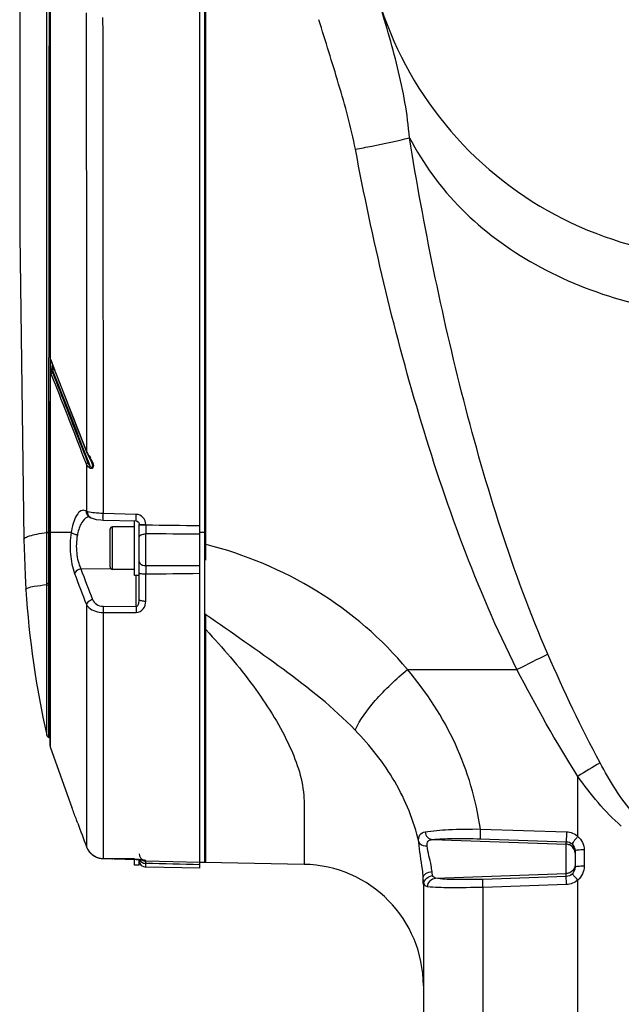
# Model space of a CAD drawing. Header units: millimetres. Extents: x 0 to 4205, y 0 to 2970.
# Tile 7 of 85: x 1078 to 1177, y 2081 to 2243. Entities that reach past the tile are written whole.
import ezdxf

# ---------------------------------------------------------------- set-up
doc = ezdxf.new("R2010")
doc.units = ezdxf.units.MM
doc.header["$LTSCALE"] = 231.275
for name, color, linetype in [('304102000050DXF_CONTINUOUS_LINE', 7, 'CONTINUOUS'), ('304102000052DXF_CONTINUOUS_LINE', 7, 'CONTINUOUS'), ('304106000050DXF_CONTINUOUS_LINE', 7, 'CONTINUOUS'), ('501023000050DXF_CONTINUOUS_LINE', 7, 'CONTINUOUS'), ('504001000007DXF_CONTINUOUS_LINE', 7, 'CONTINUOUS')]:
    doc.layers.add(name, color=color, linetype=linetype)

msp = doc.modelspace()

# ---------------------------------------------------------------- linework, layer by layer
at = {"layer": '304102000050DXF_CONTINUOUS_LINE', "color": 7, "linetype": 'Continuous'}
for p, q in [((1108.323, 2104.035), (1108.323, 2406.654)), ((1169.323, 2105.997), (1169.323, 2103.29)), ((1124.672, 2103.75), (1108.323, 2104.035)), ((1144.323, 2100.445), (1144.323, 1949.992))]:
    msp.add_line(p, q, dxfattribs=at)
at = {"layer": '304102000050DXF_CONTINUOUS_LINE', "color": 9, "linetype": 'Continuous'}
for p, q in [((1108.523, 2144.871), (1108.323, 2145.012)), ((1141.711, 2135.827), (1159.749, 2135.826)), ((1169.782, 2108.362), (1169.786, 2118.242)), ((1124.672, 2108.632), (1124.672, 2103.75)), ((1153.713, 2109.573), (1167.902, 2109.103)), ((1145.811, 2107.837), (1167.875, 2107.069)), ((1153.687, 2107.958), (1167.877, 2107.486)), ((1167.875, 2107.069), (1167.877, 2107.486)), ((1167.875, 2102.24), (1167.875, 2107.069)), ((1170.812, 2106.133), (1170.812, 2103.439)), ((1146.351, 2101.492), (1167.875, 2102.24)), ((1167.876, 2101.75), (1154.128, 2101.285)), ((1167.876, 2101.75), (1167.875, 2102.24)), ((1154.149, 2031.862), (1154.154, 2099.956)), ((1167.902, 2100.42), (1154.154, 2099.956)), ((1169.782, 1947.582), (1169.782, 2101.173))]:
    msp.add_line(p, q, dxfattribs=at)
at = {"layer": '304102000050DXF_CONTINUOUS_LINE', "color": 7, "linetype": 'Continuous'}
for centre, radius, start, end in [((1194.323, 2263.655), 60, 179.99877, 270), ((1124.323, 2083.753), 20, 0.00001, 89)]:
    msp.add_arc(centre, radius, start, end, dxfattribs=at)
at = {"layer": '304102000050DXF_CONTINUOUS_LINE', "color": 9, "linetype": 'Continuous'}
for centre, radius, start, end in [((1092.687, 2093.576), 64.813, 75.85631, 76.03935), ((1024.311, 2062.414), 116.113, 43.50718, 43.65295), ((1624.798, 1210.991), 1035.177, 116.380493, 116.695321), ((1258.231, 1975.549), 167.887, 120.33533, 121.79172), ((1111.737, 2100.445), 32.586, 359.99928, 1.92711)]:
    msp.add_arc(centre, radius, start, end, dxfattribs=at)
for points, knots in [([(1142.027, 2223.415), (1141.756, 2227.312), (1140.26, 2235.057), (1138.015, 2242.562), (1136.88, 2246.327)], [0, 0, 0, 0, 0.4983137, 1, 1, 1, 1]), ([(1133.137, 2221.52), (1132.451, 2225.151), (1130.422, 2232.278), (1128.204, 2239.325), (1127.131, 2242.862)], [0, 0, 0, 0, 0.4999474, 1, 1, 1, 1]), ([(1133.137, 2221.52), (1134.036, 2221.687), (1137.01, 2222.267), (1139.985, 2222.862), (1142.027, 2223.415)], [0, 0, 0, 0, 0.3018212, 1, 1, 1, 1]), ([(1142.027, 2223.415), (1144.291, 2219.123), (1150.246, 2210.989), (1162.73, 2201.827), (1177.77, 2195.855), (1188.718, 2194.059), (1194.323, 2193.755)], [0, 0, 0, 0, 0.2321948, 0.4738331, 0.7313901, 1, 1, 1, 1]), ([(1164.838, 2138.367), (1161.901, 2145.104), (1156.841, 2158.939), (1148.768, 2187.231), (1144.396, 2208.898), (1142.027, 2223.415)], [0, 0, 0, 0, 0.2498741, 0.4998873, 1, 1, 1, 1]), ([(1159.749, 2135.826), (1156.366, 2142.519), (1150.487, 2156.355), (1141.054, 2184.837), (1135.917, 2206.789), (1133.137, 2221.52)], [0, 0, 0, 0, 0.2500415, 0.5001311, 1, 1, 1, 1]), ([(1141.711, 2135.827), (1137.53, 2140.919), (1127.281, 2149.644), (1114.918, 2154.813), (1108.524, 2156.424)], [0, 0, 0, 0, 0.4997744, 1, 1, 1, 1]), ([(1133.1, 2125.851), (1129.513, 2129.597), (1121.303, 2136.042), (1112.756, 2141.883), (1108.523, 2144.871)], [0, 0, 0, 0, 0.5002021, 1, 1, 1, 1]), ([(1108.527, 2142.352), (1111.302, 2139.428), (1116.334, 2133.552), (1122.069, 2124.532), (1124.801, 2116.941), (1124.654, 2111.769), (1124.672, 2109.609), (1124.672, 2108.632)], [0, 0, 0, 0, 0.3136705, 0.5993604, 0.8317092, 0.9239564, 1, 1, 1, 1]), ([(1133.1, 2125.851), (1133.915, 2127.632), (1136.598, 2131.23), (1139.806, 2134.275), (1141.712, 2135.826)], [0, 0, 0, 0, 0.4436427, 1, 1, 1, 1]), ([(1153.713, 2109.573), (1153.038, 2114.381), (1150.238, 2123.857), (1144.873, 2132.129), (1141.711, 2135.827)], [0, 0, 0, 0, 0.4995087, 1, 1, 1, 1]), ([(1143.557, 2107.444), (1142.786, 2110.923), (1140.05, 2117.655), (1135.563, 2123.278), (1133.1, 2125.851)], [0, 0, 0, 0, 0.5000937, 1, 1, 1, 1]), ([(1143.557, 2107.444), (1143.537, 2107.835), (1143.557, 2108.647), (1144.286, 2109.039), (1144.604, 2109.093)], [0, 0, 0, 0, 0.5486153, 1, 1, 1, 1]), ([(1144.604, 2109.093), (1145.882, 2109.313), (1148.926, 2109.532), (1151.967, 2109.588), (1153.713, 2109.573)], [0, 0, 0, 0, 0.4262106, 1, 1, 1, 1]), ([(1144.604, 2109.093), (1144.657, 2108.776), (1144.925, 2108.18), (1145.52, 2107.862), (1145.811, 2107.837)], [0, 0, 0, 0, 0.5239604, 1, 1, 1, 1]), ([(1153.713, 2109.573), (1153.701, 2109.21), (1153.712, 2108.675), (1153.653, 2108.13), (1153.687, 2107.958)], [0, 0, 0, 0, 0.6740891, 1, 1, 1, 1]), ([(1167.902, 2109.103), (1167.889, 2108.74), (1167.9, 2108.204), (1167.841, 2107.658), (1167.875, 2107.486)], [0, 0, 0, 0, 0.6740099, 1, 1, 1, 1]), ([(1169.782, 2108.362), (1169.656, 2108.219), (1169.426, 2107.948), (1169.111, 2107.579), (1168.939, 2107.31), (1168.811, 2107.167), (1168.816, 2107.115)], [0, 0, 0, 0, 0.3627581, 0.6797579, 0.9023749, 1, 1, 1, 1]), ([(1143.557, 2107.444), (1143.601, 2107.341), (1143.931, 2106.903), (1144.53, 2106.772), (1144.949, 2106.782)], [0, 0, 0, 0, 0.2113722, 1, 1, 1, 1]), ([(1144.305, 2101.541), (1144.278, 2102.008), (1144.077, 2103.983), (1143.675, 2105.933), (1143.557, 2107.444)], [0, 0, 0, 0, 0.2358811, 1, 1, 1, 1]), ([(1144.949, 2106.782), (1144.918, 2107.047), (1144.954, 2107.677), (1145.56, 2107.821), (1145.811, 2107.837)], [0, 0, 0, 0, 0.5144493, 1, 1, 1, 1]), ([(1145.751, 2102.571), (1145.723, 2102.904), (1145.513, 2104.32), (1145.08, 2105.694), (1144.949, 2106.782)], [0, 0, 0, 0, 0.2335071, 1, 1, 1, 1]), ([(1145.811, 2107.837), (1146.925, 2107.958), (1149.555, 2108.037), (1152.181, 2108.008), (1153.687, 2107.958)], [0, 0, 0, 0, 0.4265065, 1, 1, 1, 1]), ([(1170.812, 2106.133), (1170.622, 2106.133), (1170.279, 2106.125), (1169.789, 2106.107), (1169.541, 2106.056), (1169.323, 2106.038), (1169.323, 2105.997)], [0, 0, 0, 0, 0.3788708, 0.701048, 0.9170669, 1, 1, 1, 1]), ([(1170.812, 2103.439), (1170.622, 2103.439), (1170.279, 2103.431), (1169.79, 2103.409), (1169.539, 2103.359), (1169.323, 2103.333), (1169.323, 2103.29)], [0, 0, 0, 0, 0.3781852, 0.6998818, 0.9158788, 1, 1, 1, 1]), ([(1144.305, 2101.541), (1144.303, 2101.812), (1144.751, 2102.403), (1145.391, 2102.551), (1145.751, 2102.571)], [0, 0, 0, 0, 0.4292273, 1, 1, 1, 1]), ([(1144.428, 2100.628), (1144.46, 2100.95), (1144.832, 2101.6), (1145.508, 2101.865), (1145.859, 2101.896)], [0, 0, 0, 0, 0.4786526, 1, 1, 1, 1]), ([(1145.859, 2101.896), (1145.844, 2101.943), (1145.785, 2102.164), (1145.766, 2102.392), (1145.751, 2102.571)], [0, 0, 0, 0, 0.2142773, 1, 1, 1, 1]), ([(1167.902, 2100.42), (1167.892, 2100.722), (1167.894, 2101.165), (1167.858, 2101.611), (1167.875, 2101.75)], [0, 0, 0, 0, 0.6828458, 1, 1, 1, 1]), ([(1169.782, 2101.173), (1169.573, 2101.405), (1169.296, 2101.725), (1168.963, 2102.01), (1168.859, 2102.128), (1168.816, 2102.133)], [0, 0, 0, 0, 0.6871862, 0.9046757, 1, 1, 1, 1]), ([(1144.427, 2100.628), (1144.409, 2100.689), (1144.34, 2100.989), (1144.319, 2101.298), (1144.305, 2101.541)], [0, 0, 0, 0, 0.2060285, 1, 1, 1, 1]), ([(1144.323, 2100.445), (1144.323, 2100.477), (1144.346, 2100.549), (1144.397, 2100.602), (1144.427, 2100.628)], [0, 0, 0, 0, 0.4451018, 1, 1, 1, 1]), ([(1144.471, 2100.498), (1144.463, 2100.519), (1144.447, 2100.562), (1144.434, 2100.606), (1144.427, 2100.628)], [0, 0, 0, 0, 0.4877913, 1, 1, 1, 1]), ([(1145.006, 2100.064), (1144.836, 2100.084), (1144.598, 2100.221), (1144.495, 2100.437), (1144.471, 2100.498)], [0, 0, 0, 0, 0.7209235, 1, 1, 1, 1]), ([(1145.006, 2100.064), (1145.029, 2100.419), (1145.317, 2101.125), (1146.011, 2101.468), (1146.351, 2101.492)], [0, 0, 0, 0, 0.5107973, 1, 1, 1, 1]), ([(1154.154, 2099.956), (1152.301, 2099.905), (1149.254, 2099.884), (1146.195, 2099.921), (1145.006, 2100.064)], [0, 0, 0, 0, 0.6075062, 1, 1, 1, 1]), ([(1154.128, 2101.285), (1152.551, 2101.232), (1149.962, 2101.227), (1147.351, 2101.298), (1146.351, 2101.492)], [0, 0, 0, 0, 0.6076536, 1, 1, 1, 1]), ([(1154.154, 2099.956), (1154.144, 2100.259), (1154.146, 2100.7), (1154.11, 2101.146), (1154.128, 2101.285)], [0, 0, 0, 0, 0.6828464, 1, 1, 1, 1])]:
    msp.add_open_spline(points, degree=3, knots=knots, dxfattribs=at)
for points in [[(1173.438, 2120.45), (1170.303, 2126.286), (1167.485, 2132.294), (1164.838, 2138.367)], [(1169.786, 2118.242), (1166.149, 2123.928), (1162.852, 2129.833), (1159.749, 2135.826)], [(1178.956, 2112.103), (1176.747, 2114.602), (1175.016, 2117.511), (1173.438, 2120.45)], [(1176.934, 2110.065), (1174.183, 2112.419), (1171.883, 2115.291), (1169.786, 2118.243)], [(1167.902, 2109.103), (1168.575, 2109.08), (1169.275, 2108.806), (1169.782, 2108.362)], [(1169.782, 2108.362), (1170.403, 2107.828), (1170.812, 2106.952), (1170.812, 2106.133)], [(1168.433, 2106.941), (1168.259, 2107.018), (1168.066, 2107.062), (1167.875, 2107.069)], [(1167.877, 2107.486), (1168.213, 2107.475), (1168.563, 2107.337), (1168.816, 2107.115)], [(1169.214, 2106.135), (1169.073, 2106.482), (1168.775, 2106.789), (1168.433, 2106.941)], [(1169.323, 2105.576), (1169.323, 2105.766), (1169.285, 2105.959), (1169.214, 2106.135)], [(1169.323, 2103.734), (1169.323, 2103.544), (1169.285, 2103.35), (1169.214, 2103.174)], [(1170.812, 2103.439), (1170.812, 2102.609), (1170.407, 2101.719), (1169.782, 2101.173)], [(1146.351, 2101.492), (1146.141, 2101.517), (1145.928, 2101.695), (1145.859, 2101.896)], [(1168.433, 2102.369), (1168.259, 2102.291), (1168.066, 2102.247), (1167.875, 2102.24)], [(1168.816, 2102.133), (1168.565, 2101.906), (1168.214, 2101.762), (1167.876, 2101.75)], [(1169.214, 2103.174), (1169.073, 2102.827), (1168.775, 2102.52), (1168.433, 2102.369)], [(1169.782, 2101.173), (1169.278, 2100.724), (1168.576, 2100.443), (1167.902, 2100.42)]]:
    msp.add_open_spline(points, degree=3, dxfattribs=at)
at = {"layer": '304102000050DXF_CONTINUOUS_LINE', "color": 7, "linetype": 'Continuous'}
for points in [[(1168.816, 2107.115), (1169.124, 2106.846), (1169.323, 2106.406), (1169.323, 2105.997)], [(1169.323, 2103.29), (1169.323, 2102.869), (1169.128, 2102.416), (1168.816, 2102.133)]]:
    msp.add_open_spline(points, degree=3, dxfattribs=at)
at = {"layer": '304102000052DXF_CONTINUOUS_LINE', "color": 7, "linetype": 'Continuous'}
for p, q in [((1107.523, 2103.136), (1107.523, 2407.554)), ((1082.829, 2187.234), (1082.863, 2186.937)), ((1082.863, 2186.937), (1082.9, 2186.824)), ((1083.178, 2186.068), (1083.169, 2185.882)), ((1083.179, 2186.121), (1083.178, 2186.068)), ((1082.829, 2184.338), (1082.828, 2184.271)), ((1082.849, 2184.567), (1082.829, 2184.338)), ((1082.907, 2184.764), (1082.849, 2184.567)), ((1082.946, 2184.853), (1082.91, 2184.772)), ((1083.022, 2185.051), (1082.946, 2184.853)), ((1083.036, 2185.091), (1083.022, 2185.051)), ((1086.725, 2177.134), (1088.832, 2171.695)), ((1088.832, 2171.695), (1088.861, 2171.622)), ((1088.861, 2171.622), (1089.106, 2171.091)), ((1089.106, 2171.091), (1089.224, 2170.865)), ((1089.224, 2170.865), (1089.401, 2170.537)), ((1089.401, 2170.537), (1089.613, 2170.104)), ((1089.613, 2170.104), (1089.667, 2169.972)), ((1089.28, 2160.992), (1089.279, 2160.992)), ((1089.543, 2160.848), (1089.771, 2160.751)), ((1091.573, 2160.452), (1097.023, 2160.312)), ((1082.823, 2158.457), (1082.824, 2150.003)), ((1097.503, 2159.899), (1097.523, 2159.744)), ((1097.523, 2159.343), (1097.523, 2159.744)), ((1097.523, 2147.355), (1097.523, 2151.988)), ((1082.824, 2150.003), (1082.824, 2139.446)), ((1082.658, 2124.636), (1082.842, 2124.586)), ((1082.823, 2123.816), (1082.824, 2123.27)), ((1091.571, 2104.702), (1097.02, 2104.547)), ((1107.523, 2104.037), (1098.592, 2104.286)), ((1107.523, 2103.136), (1098.604, 2103.291))]:
    msp.add_line(p, q, dxfattribs=at)
at = {"layer": '304102000052DXF_CONTINUOUS_LINE', "color": 9, "linetype": 'Continuous'}
for p, q in [((1082.641, 2186.827), (1082.641, 2187.235)), ((1082.641, 2185.052), (1082.641, 2186.827)), ((1082.853, 2187.227), (1082.829, 2187.234)), ((1082.839, 2187.237), (1082.839, 2187.154)), ((1082.839, 2187.154), (1082.839, 2186.83)), ((1082.839, 2186.83), (1082.839, 2186.6)), ((1082.839, 2186.6), (1082.839, 2185.056)), ((1082.895, 2186.969), (1082.945, 2186.844)), ((1082.945, 2186.844), (1083.06, 2186.556)), ((1083.06, 2186.556), (1083.183, 2186.249)), ((1083.183, 2186.249), (1083.573, 2185.271)), ((1082.641, 2184.765), (1082.641, 2185.052)), ((1082.641, 2184.273), (1082.641, 2184.765)), ((1082.839, 2185.056), (1082.839, 2184.769)), ((1082.938, 2184.816), (1082.906, 2184.764)), ((1082.91, 2184.772), (1082.937, 2184.815)), ((1083.086, 2184.374), (1083.036, 2184.497)), ((1083.268, 2184.745), (1083.349, 2184.921)), ((1082.852, 2184.266), (1082.828, 2184.271)), ((1082.852, 2184.266), (1082.847, 2158.46)), ((1088.437, 2171.543), (1088.102, 2172.411)), ((1088.367, 2170.876), (1088.152, 2171.432)), ((1088.6, 2171.121), (1088.437, 2171.543)), ((1088.898, 2170.739), (1088.569, 2171.593)), ((1088.83, 2169.674), (1088.367, 2170.876)), ((1088.766, 2170.689), (1088.6, 2171.121)), ((1089.063, 2169.919), (1088.766, 2170.689)), ((1089.255, 2169.813), (1088.898, 2170.739)), ((1089.433, 2169.35), (1089.255, 2169.813)), ((1088.83, 2169.674), (1088.831, 2161.918)), ((1089.549, 2160.845), (1089.543, 2160.848)), ((1097.02, 2161.397), (1091.571, 2161.537)), ((1082.3, 2158.429), (1082.3, 2158.477)), ((1082.657, 2150.016), (1082.657, 2158.472)), ((1082.657, 2158.472), (1082.843, 2158.471)), ((1082.847, 2158.46), (1082.823, 2158.457)), ((1082.847, 2158.46), (1082.847, 2149.623)), ((1082.847, 2158.46), (1086.315, 2158.435)), ((1098.592, 2159.669), (1098.592, 2159.731)), ((1098.604, 2152.962), (1098.604, 2158.18)), ((1087.902, 2152.417), (1092.823, 2152.474)), ((1097.032, 2146.224), (1097.032, 2151.335)), ((1098.592, 2147.115), (1098.592, 2151.591)), ((1082.301, 2149.838), (1082.3, 2150.115)), ((1082.301, 2125.009), (1082.301, 2149.839)), ((1082.657, 2149.877), (1082.658, 2150.017)), ((1082.657, 2150.016), (1082.842, 2150.003)), ((1082.657, 2149.738), (1082.657, 2149.877)), ((1082.657, 2149.656), (1082.657, 2149.738)), ((1082.657, 2148.995), (1082.657, 2149.656)), ((1082.657, 2147.947), (1082.657, 2148.995)), ((1082.847, 2149.623), (1082.824, 2149.658)), ((1082.847, 2149.623), (1082.847, 2148.999)), ((1082.847, 2148.999), (1082.847, 2147.954)), ((1082.658, 2124.648), (1082.657, 2147.947)), ((1082.847, 2147.954), (1082.847, 2125.167)), ((1088.831, 2146.542), (1088.831, 2106.644)), ((1091.583, 2146.25), (1097.032, 2146.224)), ((1091.572, 2145.245), (1091.571, 2110.808)), ((1091.572, 2145.245), (1097.02, 2145.219)), ((1082.658, 2124.636), (1082.658, 2124.648)), ((1082.847, 2125.167), (1082.847, 2124.312)), ((1082.847, 2124.312), (1082.847, 2123.642)), ((1082.847, 2123.642), (1082.847, 2123.224)), ((1082.847, 2123.224), (1082.848, 2123.134)), ((1091.571, 2110.808), (1091.572, 2104.707)), ((1088.836, 2106.631), (1088.831, 2106.644)), ((1091.571, 2104.702), (1091.572, 2104.707)), ((1097.02, 2104.552), (1091.572, 2104.707)), ((1097.02, 2104.547), (1097.02, 2104.552)), ((1098.592, 2104.286), (1098.592, 2104.378)), ((1098.604, 2103.291), (1098.604, 2103.906))]:
    msp.add_line(p, q, dxfattribs=at)
at = {"layer": '304102000052DXF_CONTINUOUS_LINE', "color": 7, "linetype": 'Continuous'}
for points in [[(1082.993, 2343.068), (1082.899, 2290.906), (1082.852, 2238.964), (1082.829, 2187.234)], [(1077.862, 2245.184), (1077.834, 2207.384), (1078.54, 2157.273)], [(1082.899, 2186.826), (1084.654, 2182.414), (1086.725, 2177.134)], [(1083.169, 2185.882), (1083.153, 2185.692), (1083.127, 2185.494), (1083.089, 2185.289), (1083.036, 2185.091)], [(1082.828, 2184.272), (1082.826, 2175.87), (1082.824, 2166.907), (1082.823, 2158.457)], [(1089.279, 2160.992), (1089.447, 2160.896), (1089.549, 2160.845)], [(1089.771, 2160.751), (1090.432, 2160.57), (1091.196, 2160.471), (1091.573, 2160.452)], [(1097.023, 2160.312), (1097.188, 2160.276), (1097.382, 2160.133), (1097.503, 2159.899)], [(1078.54, 2157.273), (1078.619, 2154.399), (1078.736, 2151.299), (1078.86, 2149.033)], [(1082.824, 2139.446), (1082.824, 2134.795), (1082.824, 2130.802), (1082.823, 2127.575), (1082.823, 2123.816)], [(1082.301, 2125.009), (1082.355, 2124.87), (1082.509, 2124.704), (1082.658, 2124.636)], [(1082.848, 2123.134), (1084.582, 2118.312), (1086.446, 2113.118)], [(1088.836, 2106.631), (1089.173, 2105.986), (1089.764, 2105.357), (1090.509, 2104.924), (1091.341, 2104.717), (1091.571, 2104.702)], [(1097.02, 2104.547), (1097.364, 2104.534), (1097.656, 2104.516), (1097.899, 2104.495)], [(1097.899, 2104.495), (1098.087, 2104.474), (1098.215, 2104.456), (1098.256, 2104.449)]]:
    msp.add_lwpolyline(points, dxfattribs=at)
at = {"layer": '304102000052DXF_CONTINUOUS_LINE', "color": 9, "linetype": 'Continuous'}
for centre, radius, start, end in [((46995.771, 2203.63), 45912.921, 179.8264945, 180.0204693), ((61957.889, 2186.864), 60875.248, 179.88512763, 179.99965157), ((-105.885, 1711.455), 1279.571, 21.068125, 21.690435), ((1083.256, 2184.45), 0.247, 90.50278, 96.11469), ((-78.112, 1722.48), 1249.997, 21.096865, 21.704042), ((1080.007, 2185.137), 3.344, 0.85298, 2.66333), ((1076.434, 2185.077), 6.917, 358.70978, 359.83157), ((-181.943, 1681.756), 1361.668, 21.083823, 21.686119), ((1075.876, 2185.08), 7.475, 359.82458, 0.82451), ((-133.665, 1701.278), 1309.93, 21.052552, 21.68355), ((1081.798, 2166.03), 8.986, 30.16537, 31.35147), ((1089.347, 2160.001), 0.977, 91.29789, 93.32753), ((1099.45, 2156.331), 13.302, 170.03314, 170.89839), ((1096.094, 2156.285), 8.926, 166.32691, 169.03327), ((1353.283, 2160.865), 254.694, 180.26909, 180.60403), ((1336.842, 2245.239), 265.682, 200.44902, 201.61792), ((1326.187, 2150.394), 227.598, 179.35341, 179.69863), ((1332.717, 2242.689), 262.153, 200.32508, 201.51578), ((1091.568, 2107.654), 2.917, 200.24299, 216.47785), ((1091.579, 2107.663), 2.932, 216.49672, 223.52787), ((1091.617, 2107.7), 2.984, 223.53779, 233.60379), ((1091.629, 2107.718), 3.006, 233.61755, 240.16851), ((1091.649, 2107.753), 3.047, 240.17347, 250.31463), ((1091.651, 2107.762), 3.055, 250.33611, 256.47172), ((1098.619, 2105.475), 1.096, 179.98595, 250.3933), ((1091.66, 2107.797), 3.092, 256.46056, 268.35927), ((1096.579, 2088.902), 15.656, 86.79143, 88.38554), ((1098.432, 2104.887), 0.912, 204.56753, 213.00046), ((1098.623, 2105.13), 1.225, 264.33314, 269.11196)]:
    msp.add_arc(centre, radius, start, end, dxfattribs=at)
at = {"layer": '304102000052DXF_CONTINUOUS_LINE', "color": 7, "linetype": 'Continuous'}
for centre, radius, start, end in [((1233.635, 2159.035), 155.112, 183.72229, 192.67166), ((1966.486, 2433.161), 936.424, 200.152245, 200.406855), ((1098.623, 2104.391), 1.1, 184.40409, 268.99995)]:
    msp.add_arc(centre, radius, start, end, dxfattribs=at)
at = {"layer": '304102000052DXF_CONTINUOUS_LINE', "color": 9, "linetype": 'Continuous'}
for points, knots in [([(1082.3, 2158.477), (1082.287, 2171.076), (1082.27, 2221.243), (1082.315, 2271.411), (1082.335, 2308.981)], [0, 0, 0, 0, 0.2511222, 1, 1, 1, 1]), ([(1082.763, 2308.913), (1082.776, 2299.939), (1082.813, 2263.907), (1082.828, 2227.875), (1082.836, 2200.817)], [0, 0, 0, 0, 0.249054, 1, 1, 1, 1]), ([(1082.895, 2186.969), (1082.89, 2186.953), (1082.882, 2186.922), (1082.878, 2186.89), (1082.879, 2186.874)], [0, 0, 0, 0, 0.502065, 1, 1, 1, 1]), ([(1082.879, 2186.874), (1082.879, 2186.865), (1082.88, 2186.847), (1082.886, 2186.83), (1082.89, 2186.822)], [0, 0, 0, 0, 0.5141322, 1, 1, 1, 1]), ([(1082.856, 2184.393), (1082.855, 2184.372), (1082.853, 2184.329), (1082.852, 2184.287), (1082.852, 2184.266)], [0, 0, 0, 0, 0.4980016, 1, 1, 1, 1]), ([(1082.868, 2184.495), (1082.865, 2184.478), (1082.86, 2184.444), (1082.857, 2184.41), (1082.856, 2184.393)], [0, 0, 0, 0, 0.4908438, 1, 1, 1, 1]), ([(1083.036, 2184.497), (1083.017, 2184.546), (1082.949, 2184.709), (1082.877, 2184.546), (1082.868, 2184.495)], [0, 0, 0, 0, 0.5049361, 1, 1, 1, 1]), ([(1082.989, 2184.852), (1082.98, 2184.849), (1082.96, 2184.839), (1082.945, 2184.824), (1082.938, 2184.816)], [0, 0, 0, 0, 0.4804561, 1, 1, 1, 1]), ([(1083.268, 2184.745), (1083.244, 2184.766), (1083.168, 2184.828), (1083.055, 2184.875), (1082.989, 2184.852)], [0, 0, 0, 0, 0.3134204, 1, 1, 1, 1]), ([(1083.022, 2185.051), (1083.03, 2185.073), (1083.107, 2185.176), (1083.25, 2185.187), (1083.35, 2185.187)], [0, 0, 0, 0, 0.1859741, 1, 1, 1, 1]), ([(1083.036, 2184.497), (1083.041, 2184.513), (1083.052, 2184.546), (1083.067, 2184.578), (1083.076, 2184.593)], [0, 0, 0, 0, 0.4820442, 1, 1, 1, 1]), ([(1083.076, 2184.593), (1083.086, 2184.61), (1083.111, 2184.643), (1083.144, 2184.668), (1083.163, 2184.677)], [0, 0, 0, 0, 0.4900828, 1, 1, 1, 1]), ([(1083.163, 2184.677), (1083.173, 2184.682), (1083.195, 2184.69), (1083.218, 2184.695), (1083.23, 2184.696)], [0, 0, 0, 0, 0.4787507, 1, 1, 1, 1]), ([(1088.83, 2169.674), (1088.851, 2169.744), (1088.909, 2169.853), (1089.017, 2169.872), (1089.048, 2169.872)], [0, 0, 0, 0, 0.703318, 1, 1, 1, 1]), ([(1089.667, 2169.972), (1089.709, 2169.863), (1089.766, 2169.698), (1089.817, 2169.459), (1089.837, 2169.292), (1089.773, 2169.085), (1089.553, 2169.169), (1089.484, 2169.279), (1089.433, 2169.35)], [0, 0, 0, 0, 0.270506, 0.4099335, 0.5585564, 0.6888754, 0.7938067, 1, 1, 1, 1]), ([(1089.95, 2169.628), (1089.992, 2169.403), (1089.924, 2168.784), (1089.393, 2168.992), (1089.256, 2169.103)], [0, 0, 0, 0, 0.5642744, 1, 1, 1, 1]), ([(1088.831, 2161.918), (1088.622, 2162.049), (1088.004, 2162.156), (1087.244, 2161.405), (1086.696, 2160.214), (1086.45, 2159.209), (1086.348, 2158.633)], [0, 0, 0, 0, 0.1573606, 0.3463023, 0.6263395, 1, 1, 1, 1]), ([(1091.571, 2161.537), (1091.092, 2161.545), (1090.257, 2161.596), (1089.423, 2161.722), (1089.082, 2161.829)], [0, 0, 0, 0, 0.5724792, 1, 1, 1, 1]), ([(1089.29, 2160.976), (1088.865, 2160.951), (1087.907, 2160.117), (1087.582, 2159.057), (1087.421, 2158.395)], [0, 0, 0, 0, 0.3845614, 1, 1, 1, 1]), ([(1091.573, 2160.453), (1091.545, 2160.453), (1091.589, 2160.622), (1091.543, 2160.788), (1091.568, 2161.151), (1091.567, 2161.399), (1091.571, 2161.537)], [0, 0, 0, 0, 0.0765596, 0.2926906, 0.6168795, 1, 1, 1, 1]), ([(1097.023, 2160.312), (1096.995, 2160.312), (1097.039, 2160.482), (1096.993, 2160.647), (1097.018, 2161.011), (1097.017, 2161.258), (1097.02, 2161.397)], [0, 0, 0, 0, 0.076528, 0.2926513, 0.6168562, 1, 1, 1, 1]), ([(1098.592, 2159.731), (1098.592, 2160.143), (1098.275, 2161.001), (1097.432, 2161.386), (1097.02, 2161.397)], [0, 0, 0, 0, 0.5008152, 1, 1, 1, 1]), ([(1078.54, 2157.273), (1078.537, 2157.397), (1078.895, 2157.682), (1079.6, 2157.9), (1080.805, 2158.195), (1081.748, 2158.346), (1082.3, 2158.429)], [0, 0, 0, 0, 0.0922772, 0.2816014, 0.5831442, 1, 1, 1, 1]), ([(1082.3, 2158.477), (1082.316, 2158.476), (1082.435, 2158.473), (1082.554, 2158.472), (1082.657, 2158.472)], [0, 0, 0, 0, 0.1325086, 1, 1, 1, 1]), ([(1082.301, 2150.114), (1082.301, 2150.797), (1082.302, 2153.568), (1082.302, 2156.34), (1082.3, 2158.429)], [0, 0, 0, 0, 0.2462029, 1, 1, 1, 1]), ([(1082.3, 2158.429), (1082.316, 2158.428), (1082.435, 2158.424), (1082.554, 2158.423), (1082.657, 2158.423)], [0, 0, 0, 0, 0.1325164, 1, 1, 1, 1]), ([(1086.315, 2158.435), (1086.128, 2157.256), (1086.077, 2154.943), (1086.505, 2152.661), (1086.886, 2151.631)], [0, 0, 0, 0, 0.5208473, 1, 1, 1, 1]), ([(1097.523, 2159.744), (1097.523, 2159.732), (1097.6, 2159.754), (1097.63, 2159.738), (1097.665, 2159.738)], [0, 0, 0, 0, 0.2567195, 1, 1, 1, 1]), ([(1097.523, 2159.682), (1097.523, 2159.67), (1097.6, 2159.692), (1097.63, 2159.677), (1097.665, 2159.676)], [0, 0, 0, 0, 0.2567154, 1, 1, 1, 1]), ([(1097.665, 2159.738), (1097.722, 2159.736), (1098.031, 2159.732), (1098.34, 2159.731), (1098.592, 2159.731)], [0, 0, 0, 0, 0.1823426, 1, 1, 1, 1]), ([(1097.665, 2159.676), (1097.722, 2159.675), (1098.031, 2159.67), (1098.34, 2159.669), (1098.592, 2159.669)], [0, 0, 0, 0, 0.1823426, 1, 1, 1, 1]), ([(1087.331, 2157.983), (1087.257, 2157.994), (1086.982, 2158.045), (1086.711, 2158.136), (1086.537, 2158.242)], [0, 0, 0, 0, 0.2697003, 1, 1, 1, 1]), ([(1087.331, 2157.983), (1087.144, 2157.02), (1087.092, 2155.108), (1087.53, 2153.24), (1087.902, 2152.417)], [0, 0, 0, 0, 0.5207779, 1, 1, 1, 1]), ([(1097.523, 2157.648), (1097.523, 2157.72), (1097.634, 2157.941), (1098.046, 2158.128), (1098.401, 2158.178), (1098.604, 2158.18)], [0, 0, 0, 0, 0.1686708, 0.5275628, 1, 1, 1, 1]), ([(1097.523, 2153.615), (1097.523, 2153.528), (1097.698, 2153.085), (1098.245, 2152.966), (1098.604, 2152.962)], [0, 0, 0, 0, 0.1943141, 1, 1, 1, 1]), ([(1087.902, 2152.417), (1087.783, 2152.391), (1087.373, 2152.254), (1086.976, 2151.934), (1086.886, 2151.631)], [0, 0, 0, 0, 0.2785131, 1, 1, 1, 1]), ([(1097.523, 2151.74), (1097.523, 2151.708), (1097.599, 2151.686), (1097.645, 2151.672), (1097.665, 2151.667)], [0, 0, 0, 0, 0.6073376, 1, 1, 1, 1]), ([(1097.665, 2151.667), (1097.721, 2151.653), (1098.028, 2151.603), (1098.339, 2151.592), (1098.592, 2151.591)], [0, 0, 0, 0, 0.1844675, 1, 1, 1, 1]), ([(1078.86, 2149.032), (1078.859, 2149.051), (1078.892, 2149.164), (1079.014, 2149.212), (1079.1, 2149.25)], [0, 0, 0, 0, 0.1663364, 1, 1, 1, 1]), ([(1079.1, 2149.25), (1079.457, 2149.407), (1080.54, 2149.605), (1081.61, 2149.755), (1082.301, 2149.834)], [0, 0, 0, 0, 0.359609, 1, 1, 1, 1]), ([(1082.301, 2150.114), (1082.313, 2150.1), (1082.424, 2150.035), (1082.552, 2150.024), (1082.657, 2150.016)], [0, 0, 0, 0, 0.1541593, 1, 1, 1, 1]), ([(1082.301, 2149.839), (1082.313, 2149.824), (1082.424, 2149.758), (1082.552, 2149.746), (1082.657, 2149.738)], [0, 0, 0, 0, 0.1554484, 1, 1, 1, 1]), ([(1089.848, 2147.358), (1089.727, 2147.33), (1089.313, 2147.185), (1088.913, 2146.852), (1088.831, 2146.542)], [0, 0, 0, 0, 0.2789308, 1, 1, 1, 1]), ([(1089.848, 2147.358), (1089.969, 2147.05), (1090.458, 2146.459), (1091.197, 2146.252), (1091.583, 2146.25)], [0, 0, 0, 0, 0.4618703, 1, 1, 1, 1]), ([(1097.02, 2145.219), (1097.463, 2145.217), (1098.365, 2145.741), (1098.592, 2146.67), (1098.592, 2147.115)], [0, 0, 0, 0, 0.4985646, 1, 1, 1, 1]), ([(1097.032, 2146.224), (1097.142, 2146.22), (1097.385, 2146.442), (1097.489, 2146.863), (1097.523, 2147.192), (1097.523, 2147.355)], [0, 0, 0, 0, 0.251188, 0.6272567, 1, 1, 1, 1]), ([(1097.523, 2147.355), (1097.523, 2147.314), (1097.647, 2147.23), (1097.99, 2147.147), (1098.339, 2147.117), (1098.592, 2147.115)], [0, 0, 0, 0, 0.107603, 0.3234014, 1, 1, 1, 1]), ([(1088.831, 2146.542), (1088.934, 2146.352), (1089.614, 2145.54), (1090.75, 2145.249), (1091.572, 2145.245)], [0, 0, 0, 0, 0.2083489, 1, 1, 1, 1]), ([(1091.583, 2146.25), (1091.581, 2146.176), (1091.574, 2145.841), (1091.571, 2145.506), (1091.572, 2145.245)], [0, 0, 0, 0, 0.220165, 1, 1, 1, 1]), ([(1097.032, 2146.224), (1097.03, 2146.15), (1097.022, 2145.815), (1097.02, 2145.48), (1097.02, 2145.219)], [0, 0, 0, 0, 0.2201656, 1, 1, 1, 1]), ([(1098.592, 2104.378), (1098.592, 2104.406), (1098.444, 2104.42), (1098.266, 2104.47), (1097.887, 2104.502), (1097.614, 2104.525), (1097.456, 2104.533)], [0, 0, 0, 0, 0.0720108, 0.2694187, 0.5867619, 1, 1, 1, 1]), ([(1098.604, 2103.906), (1098.602, 2103.999), (1098.583, 2104.121), (1098.607, 2104.256), (1098.592, 2104.286)], [0, 0, 0, 0, 0.7349422, 1, 1, 1, 1])]:
    msp.add_open_spline(points, degree=3, knots=knots, dxfattribs=at)
for points in [[(1088.793, 2243.972), (1088.815, 2219.927), (1088.826, 2195.882), (1088.829, 2171.836)], [(1091.498, 2243.203), (1091.548, 2215.981), (1091.566, 2188.759), (1091.571, 2161.537)], [(1082.853, 2187.227), (1082.853, 2187.168), (1082.834, 2187.05), (1082.893, 2187.054)], [(1082.937, 2184.815), (1082.976, 2184.863), (1083.038, 2184.892), (1083.099, 2184.908)], [(1083.099, 2184.908), (1083.18, 2184.929), (1083.266, 2184.929), (1083.349, 2184.921)], [(1083.347, 2185.293), (1083.339, 2185.473), (1083.319, 2185.653), (1083.294, 2185.832)], [(1082.657, 2158.472), (1082.647, 2167.072), (1082.643, 2175.672), (1082.641, 2184.273)], [(1088.829, 2171.836), (1088.816, 2171.79), (1088.802, 2171.735), (1088.823, 2171.691)], [(1088.829, 2171.836), (1088.885, 2171.712), (1088.946, 2171.59), (1089.011, 2171.47)], [(1089.011, 2171.47), (1089.089, 2171.328), (1089.171, 2171.189), (1089.256, 2171.051)], [(1089.155, 2169.718), (1089.12, 2169.783), (1089.089, 2169.85), (1089.063, 2169.919)], [(1089.433, 2169.35), (1089.321, 2169.456), (1089.227, 2169.583), (1089.155, 2169.718)], [(1089.256, 2171.051), (1089.221, 2170.999), (1089.194, 2170.921), (1089.224, 2170.865)], [(1089.256, 2171.051), (1089.328, 2170.936), (1089.401, 2170.821), (1089.471, 2170.705)], [(1089.566, 2170.546), (1089.648, 2170.405), (1089.725, 2170.261), (1089.792, 2170.112)], [(1089.792, 2170.112), (1089.861, 2169.957), (1089.919, 2169.795), (1089.95, 2169.628)], [(1089.256, 2169.103), (1089.072, 2169.254), (1088.926, 2169.457), (1088.83, 2169.674)], [(1089.256, 2169.103), (1089.285, 2169.188), (1089.34, 2169.292), (1089.427, 2169.311)], [(1089.279, 2160.992), (1088.989, 2161.175), (1088.807, 2161.576), (1088.831, 2161.918)], [(1089.082, 2161.829), (1088.997, 2161.855), (1088.913, 2161.884), (1088.831, 2161.918)], [(1089.301, 2161.034), (1089.12, 2161.24), (1089.049, 2161.556), (1089.082, 2161.829)], [(1089.543, 2160.848), (1089.451, 2160.893), (1089.368, 2160.957), (1089.301, 2161.034)], [(1086.537, 2158.242), (1086.453, 2158.293), (1086.371, 2158.355), (1086.315, 2158.435)], [(1098.592, 2159.669), (1101.569, 2159.628), (1104.546, 2159.584), (1107.523, 2159.538)], [(1107.523, 2158.127), (1104.55, 2158.147), (1101.577, 2158.164), (1098.604, 2158.18)], [(1098.604, 2152.962), (1101.577, 2152.97), (1104.55, 2152.98), (1107.523, 2152.991)], [(1098.592, 2151.591), (1101.569, 2151.621), (1104.546, 2151.652), (1107.523, 2151.686)], [(1097.667, 2104.391), (1097.74, 2104.278), (1097.839, 2104.181), (1097.95, 2104.106)], [(1097.95, 2104.106), (1098.112, 2103.997), (1098.308, 2103.931), (1098.502, 2103.911)], [(1098.011, 2104.472), (1098.18, 2104.359), (1098.389, 2104.292), (1098.592, 2104.286)], [(1098.251, 2104.443), (1098.36, 2104.404), (1098.477, 2104.381), (1098.592, 2104.378)], [(1107.523, 2103.699), (1104.55, 2103.768), (1101.577, 2103.837), (1098.604, 2103.906)]]:
    msp.add_open_spline(points, degree=3, dxfattribs=at)
at = {"layer": '304102000052DXF_CONTINUOUS_LINE', "color": 7, "linetype": 'Continuous'}
msp.add_open_spline([(1087.389, 2110.548), (1087.297, 2110.798), (1086.982, 2111.655), (1086.664, 2112.511), (1086.446, 2113.118)], degree=3, knots=[0, 0, 0, 0, 0.2925371, 1, 1, 1, 1], dxfattribs=at)
at = {"layer": '304106000050DXF_CONTINUOUS_LINE', "color": 7, "linetype": 'Continuous'}
for p, q in [((1108.523, 2153.835), (1108.523, 2406.297)), ((1107.523, 2158.406), (1107.523, 2344.399)), ((1107.523, 2104.035), (1107.523, 2151.686)), ((1108.523, 2104.035), (1108.523, 2145.012)), ((1108.323, 2104.035), (1107.523, 2104.035))]:
    msp.add_line(p, q, dxfattribs=at)
at = {"layer": '304106000050DXF_CONTINUOUS_LINE', "color": 9, "linetype": 'Continuous'}
msp.add_line((1108.523, 2158.406), (1107.523, 2158.406), dxfattribs=at)
at = {"layer": '501023000050DXF_CONTINUOUS_LINE', "color": 7, "linetype": 'Continuous'}
for p, q in [((1092.723, 2152.735), (1092.723, 2158.935)), ((1096.723, 2159.335), (1093.123, 2159.335)), ((1096.723, 2152.335), (1093.123, 2152.335)), ((1096.723, 2104.636), (1093.123, 2104.636))]:
    msp.add_line(p, q, dxfattribs=at)
at = {"layer": '501023000050DXF_CONTINUOUS_LINE', "color": 9, "linetype": 'Continuous'}
for p, q in [((1093.123, 2152.335), (1093.123, 2159.335)), ((1093.123, 2104.636), (1093.123, 2104.658))]:
    msp.add_line(p, q, dxfattribs=at)
at = {"layer": '501023000050DXF_CONTINUOUS_LINE', "color": 7, "linetype": 'Continuous'}
for centre, start, end in [((1093.123, 2158.935), 90, 180), ((1093.123, 2152.735), 180, 270), ((1093.123, 2105.036), 250.27924, 270)]:
    msp.add_arc(centre, 0.4, start, end, dxfattribs=at)
at = {"layer": '504001000007DXF_CONTINUOUS_LINE', "color": 7, "linetype": 'Continuous'}
for p, q in [((1096.723, 2151.335), (1096.723, 2160.319)), ((1097.523, 2151.988), (1097.523, 2159.621)), ((1097.523, 2151.335), (1096.723, 2151.335)), ((1096.723, 2103.636), (1096.723, 2104.556)), ((1097.523, 2103.636), (1096.723, 2103.636)), ((1097.523, 2103.636), (1097.523, 2104.524))]:
    msp.add_line(p, q, dxfattribs=at)

doc.saveas('drawing.dxf')
